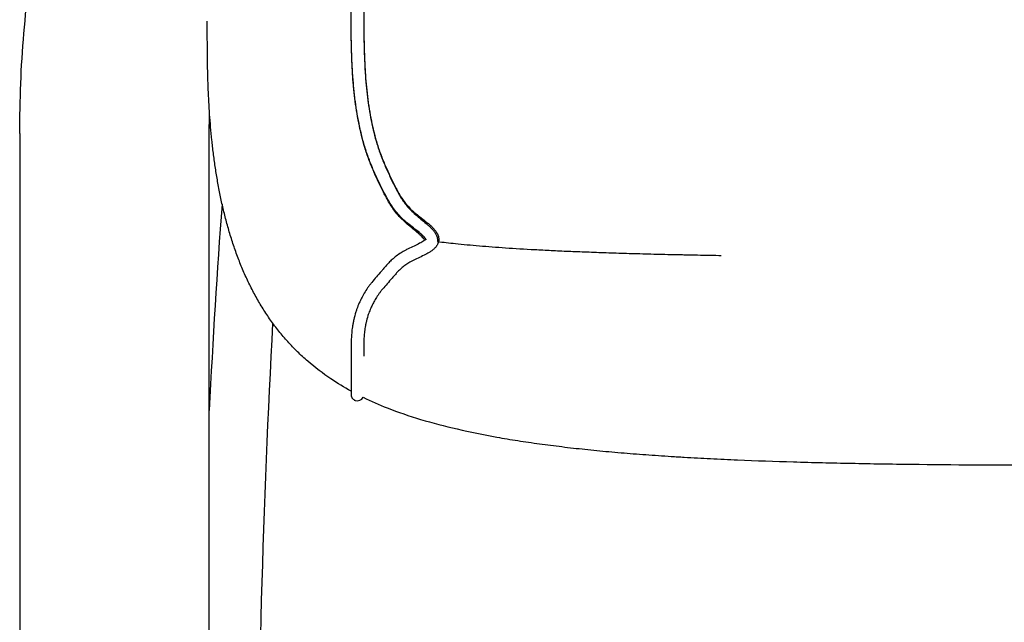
# Model space of a CAD drawing. Header units: millimetres. Extents: x -31695 to -21552, y 579 to 7253.
# Tile 6 of 35: x -31427 to -31270, y 5108 to 5204. Entities that reach past the tile are written whole.
import ezdxf

# ---------------------------------------------------------------- set-up
doc = ezdxf.new("R2010")
doc.units = ezdxf.units.MM
doc.layers.add('2d', color=7, linetype='Continuous', true_color=0x000000)

msp = doc.modelspace()

# ---------------------------------------------------------------- linework, layer by layer
at = {"layer": '2d', "linetype": 'Continuous'}
for points, knots in [([(-31362.32, 5168.97), (-31362.32, 5168.97), (-31362.34, 5169.02), (-31362.36, 5169.06), (-31362.4, 5169.11), (-31362.46, 5169.19), (-31362.51, 5169.25), (-31362.58, 5169.34), (-31362.67, 5169.43), (-31362.75, 5169.51), (-31362.85, 5169.61), (-31362.96, 5169.71), (-31363.07, 5169.81), (-31363.2, 5169.92), (-31363.33, 5170.02), (-31363.46, 5170.13), (-31363.74, 5170.36), (-31364.05, 5170.6), (-31364.34, 5170.82), (-31364.66, 5171.07), (-31364.97, 5171.32), (-31365.28, 5171.57), (-31365.44, 5171.71), (-31365.6, 5171.84), (-31365.75, 5171.97), (-31365.9, 5172.11), (-31366.05, 5172.25), (-31366.19, 5172.39), (-31366.47, 5172.66), (-31366.73, 5172.94), (-31366.97, 5173.23), (-31367.2, 5173.5), (-31367.42, 5173.78), (-31367.62, 5174.08), (-31367.82, 5174.35), (-31368, 5174.64), (-31368.18, 5174.93), (-31368.35, 5175.21), (-31368.51, 5175.5), (-31368.67, 5175.79), (-31368.82, 5176.08), (-31368.96, 5176.36), (-31369.11, 5176.65), (-31369.25, 5176.94), (-31369.4, 5177.22), (-31369.54, 5177.51), (-31369.83, 5178.1), (-31370.12, 5178.7), (-31370.39, 5179.3), (-31370.68, 5179.92), (-31370.95, 5180.54), (-31371.2, 5181.17), (-31371.45, 5181.81), (-31371.69, 5182.45), (-31371.9, 5183.1), (-31372.11, 5183.74), (-31372.3, 5184.39), (-31372.47, 5185.04), (-31372.65, 5185.69), (-31372.8, 5186.35), (-31372.94, 5187), (-31373.08, 5187.66), (-31373.21, 5188.32), (-31373.32, 5188.98), (-31373.55, 5190.3), (-31373.72, 5191.63), (-31373.85, 5192.96), (-31373.99, 5194.29), (-31374.08, 5195.62), (-31374.15, 5196.95), (-31374.21, 5198.28), (-31374.25, 5199.6), (-31374.27, 5200.93), (-31374.28, 5201.59), (-31374.29, 5202.26), (-31374.3, 5202.92), (-31374.3, 5203.58), (-31374.31, 5204.24), (-31374.31, 5204.9), (-31374.31, 5205.56), (-31374.31, 5206.22), (-31374.31, 5206.88), (-31374.31, 5207.36), (-31374.31, 5207.84), (-31374.31, 5208.32), (-31374.31, 5209.36), (-31374.31, 5210.41), (-31374.3, 5211.45), (-31374.3, 5212.84), (-31374.3, 5214.23), (-31374.28, 5215.62), (-31374.27, 5216.94), (-31374.26, 5218.27), (-31374.24, 5219.59), (-31374.21, 5220.91), (-31374.18, 5222.24), (-31374.14, 5223.56), (-31374.1, 5224.88), (-31374.05, 5226.21), (-31373.99, 5227.53), (-31373.92, 5228.86), (-31373.85, 5230.19), (-31373.76, 5231.52), (-31373.57, 5234.17), (-31373.33, 5236.82), (-31373, 5239.47), (-31372.67, 5242.11), (-31372.26, 5244.75), (-31371.75, 5247.37), (-31371.23, 5249.99), (-31370.62, 5252.6), (-31369.91, 5255.17), (-31369.55, 5256.45), (-31369.17, 5257.73), (-31368.76, 5259), (-31368.35, 5260.27), (-31367.92, 5261.53), (-31367.47, 5262.78), (-31367.01, 5264.03), (-31366.53, 5265.28), (-31366.02, 5266.51), (-31365.52, 5267.74), (-31364.99, 5268.96), (-31364.44, 5270.17), (-31363.34, 5272.6), (-31362.15, 5274.98), (-31360.88, 5277.32), (-31359.62, 5279.66), (-31358.28, 5281.95), (-31356.88, 5284.21), (-31356.18, 5285.33), (-31355.47, 5286.45), (-31354.74, 5287.55), (-31354.01, 5288.66), (-31353.27, 5289.76), (-31352.51, 5290.85), (-31351.76, 5291.94), (-31350.99, 5293.03), (-31350.21, 5294.1), (-31349.43, 5295.17), (-31348.65, 5296.23), (-31347.85, 5297.29), (-31346.25, 5299.4), (-31344.61, 5301.48), (-31342.92, 5303.52), (-31342.08, 5304.54), (-31341.22, 5305.55), (-31340.36, 5306.56), (-31339.49, 5307.56), (-31338.62, 5308.55), (-31337.73, 5309.53), (-31337.29, 5310.02), (-31336.84, 5310.51), (-31336.39, 5310.99), (-31335.94, 5311.48), (-31335.49, 5311.96), (-31335.04, 5312.44), (-31334.58, 5312.92), (-31334.12, 5313.39), (-31333.66, 5313.87), (-31333.21, 5314.34), (-31332.74, 5314.81), (-31332.28, 5315.28), (-31331.35, 5316.22), (-31330.42, 5317.15), (-31329.46, 5318.06), (-31328.99, 5318.52), (-31328.51, 5318.97), (-31328.02, 5319.42), (-31327.54, 5319.87), (-31327.05, 5320.32), (-31326.56, 5320.76), (-31326.08, 5321.2), (-31325.59, 5321.64), (-31325.1, 5322.08), (-31324.86, 5322.3), (-31324.62, 5322.52), (-31324.37, 5322.73), (-31324.13, 5322.95), (-31323.89, 5323.16), (-31323.65, 5323.38), (-31323.15, 5323.81), (-31322.65, 5324.24), (-31322.14, 5324.66), (-31321.61, 5325.09), (-31321.07, 5325.52), (-31320.51, 5325.92), (-31319.94, 5326.33), (-31319.37, 5326.71), (-31318.8, 5327.1), (-31318.52, 5327.29), (-31318.25, 5327.48), (-31317.98, 5327.67), (-31317.73, 5327.85), (-31317.48, 5328.03), (-31317.24, 5328.22), (-31317.02, 5328.39), (-31316.8, 5328.57), (-31316.59, 5328.76), (-31316.5, 5328.85), (-31316.41, 5328.94), (-31316.32, 5329.03), (-31316.23, 5329.11), (-31316.15, 5329.2), (-31316.07, 5329.29), (-31315.92, 5329.47), (-31315.79, 5329.65), (-31315.67, 5329.83), (-31315.54, 5330.01), (-31315.43, 5330.2), (-31315.34, 5330.38), (-31315.24, 5330.58), (-31315.15, 5330.77), (-31315.07, 5330.96), (-31314.99, 5331.16), (-31314.91, 5331.37), (-31314.84, 5331.57), (-31314.78, 5331.74), (-31314.73, 5331.9), (-31314.68, 5332.07), (-31314.66, 5332.11), (-31314.65, 5332.15), (-31314.64, 5332.19), (-31314.57, 5332.41), (-31314.5, 5332.62), (-31314.44, 5332.82), (-31314.33, 5333.19), (-31314.22, 5333.55), (-31314.11, 5333.9), (-31314.09, 5333.96), (-31314.07, 5334.01), (-31314.06, 5334.06), (-31313.93, 5334.48), (-31313.79, 5334.88), (-31313.64, 5335.27), (-31313.57, 5335.47), (-31313.49, 5335.67), (-31313.41, 5335.86), (-31313.33, 5336.05), (-31313.24, 5336.24), (-31313.16, 5336.43), (-31312.99, 5336.8), (-31312.8, 5337.15), (-31312.62, 5337.49), (-31312.43, 5337.83), (-31312.24, 5338.16), (-31312.05, 5338.48), (-31311.86, 5338.79), (-31311.67, 5339.1), (-31311.48, 5339.4), (-31311.1, 5340), (-31310.71, 5340.58), (-31310.31, 5341.13), (-31309.92, 5341.68), (-31309.52, 5342.2), (-31309.12, 5342.7), (-31308.93, 5342.95), (-31308.73, 5343.19), (-31308.53, 5343.43), (-31308.34, 5343.66), (-31308.15, 5343.89), (-31307.96, 5344.12), (-31307.58, 5344.57), (-31307.2, 5345), (-31306.83, 5345.41), (-31306.47, 5345.82), (-31306.11, 5346.22), (-31305.76, 5346.6), (-31305.66, 5346.72), (-31305.55, 5346.83), (-31305.44, 5346.95)], [0.201977, 0.201977, 0.201977, 0.201977, 0.386323, 0.386323, 0.386323, 0.661377, 0.661377, 0.661377, 1.031022, 1.031022, 1.031022, 1.478162, 1.478162, 1.478162, 1.985154, 1.985154, 1.985154, 3.108526, 3.108526, 3.108526, 4.315435, 4.315435, 4.315435, 4.930195, 4.930195, 4.930195, 5.534825, 5.534825, 5.534825, 6.685837, 6.685837, 6.685837, 7.757402, 7.757402, 7.757402, 8.779703, 8.779703, 8.779703, 9.779524, 9.779524, 9.779524, 10.753224, 10.753224, 10.753224, 11.715913, 11.715913, 11.715913, 13.700477, 13.700477, 13.700477, 15.738732, 15.738732, 15.738732, 17.786729, 17.786729, 17.786729, 19.80659, 19.80659, 19.80659, 21.816052, 21.816052, 21.816052, 23.818053, 23.818053, 23.818053, 27.814641, 27.814641, 27.814641, 31.792764, 31.792764, 31.792764, 35.748774, 35.748774, 35.748774, 37.721917, 37.721917, 37.721917, 39.689711, 39.689711, 39.689711, 41.65663, 41.65663, 41.65663, 43.085172, 43.085172, 43.085172, 46.195741, 46.195741, 46.195741, 50.330721, 50.330721, 50.330721, 54.277264, 54.277264, 54.277264, 58.217398, 58.217398, 58.217398, 62.15998, 62.15998, 62.15998, 66.118697, 66.118697, 66.118697, 74.035547, 74.035547, 74.035547, 81.96964, 81.96964, 81.96964, 89.911917, 89.911917, 89.911917, 93.878698, 93.878698, 93.878698, 97.84417, 97.84417, 97.84417, 101.810032, 101.810032, 101.810032, 105.773329, 105.773329, 105.773329, 113.707539, 113.707539, 113.707539, 121.630365, 121.630365, 121.630365, 125.582056, 125.582056, 125.582056, 129.541758, 129.541758, 129.541758, 133.500926, 133.500926, 133.500926, 137.449143, 137.449143, 137.449143, 145.353078, 145.353078, 145.353078, 149.311114, 149.311114, 149.311114, 153.260175, 153.260175, 153.260175, 155.236928, 155.236928, 155.236928, 157.210918, 157.210918, 157.210918, 159.185614, 159.185614, 159.185614, 161.15748, 161.15748, 161.15748, 165.106901, 165.106901, 165.106901, 167.090034, 167.090034, 167.090034, 169.068467, 169.068467, 169.068467, 171.034398, 171.034398, 171.034398, 172.017231, 172.017231, 172.017231, 172.991052, 172.991052, 172.991052, 174.977541, 174.977541, 174.977541, 177.036773, 177.036773, 177.036773, 179.118156, 179.118156, 179.118156, 180.112746, 180.112746, 180.112746, 181.04509, 181.04509, 181.04509, 181.909328, 181.909328, 181.909328, 182.318238, 182.318238, 182.318238, 182.711865, 182.711865, 182.711865, 183.49106, 183.49106, 183.49106, 184.281908, 184.281908, 184.281908, 185.108529, 185.108529, 185.108529, 185.98677, 185.98677, 185.98677, 186.725951, 186.725951, 186.725951, 186.909667, 186.909667, 186.909667, 187.858006, 187.858006, 187.858006, 189.544632, 189.544632, 189.544632, 189.819306, 189.819306, 189.819306, 191.841593, 191.841593, 191.841593, 192.859791, 192.859791, 192.859791, 193.874764, 193.874764, 193.874764, 195.874736, 195.874736, 195.874736, 197.858675, 197.858675, 197.858675, 199.831537, 199.831537, 199.831537, 203.788113, 203.788113, 203.788113, 207.748554, 207.748554, 207.748554, 209.73026, 209.73026, 209.73026, 211.69964, 211.69964, 211.69964, 215.635681, 215.635681, 215.635681, 219.56807, 219.56807, 219.56807, 220.793163, 220.793163, 220.793163, 220.793163]), ([(-31356.92, 5280.23), (-31357.67, 5278.96), (-31358.4, 5277.66), (-31359.11, 5276.36), (-31360.35, 5274.06), (-31361.52, 5271.72), (-31362.6, 5269.34), (-31363.14, 5268.15), (-31363.66, 5266.95), (-31364.15, 5265.74), (-31364.65, 5264.54), (-31365.12, 5263.32), (-31365.57, 5262.09), (-31366.02, 5260.86), (-31366.44, 5259.63), (-31366.84, 5258.38), (-31367.24, 5257.14), (-31367.61, 5255.89), (-31367.96, 5254.63), (-31368.66, 5252.11), (-31369.26, 5249.56), (-31369.77, 5246.99), (-31370.27, 5244.41), (-31370.67, 5241.82), (-31371, 5239.22), (-31371.32, 5236.61), (-31371.56, 5234), (-31371.74, 5231.38), (-31371.83, 5230.06), (-31371.91, 5228.75), (-31371.97, 5227.44), (-31372.03, 5226.12), (-31372.08, 5224.81), (-31372.12, 5223.5), (-31372.16, 5222.18), (-31372.19, 5220.87), (-31372.22, 5219.56), (-31372.24, 5218.24), (-31372.26, 5216.92), (-31372.27, 5215.6), (-31372.28, 5214.21), (-31372.28, 5212.83), (-31372.29, 5211.45), (-31372.29, 5210.4), (-31372.29, 5209.36), (-31372.29, 5208.32), (-31372.29, 5207.84), (-31372.29, 5207.36), (-31372.29, 5206.88), (-31372.29, 5206.22), (-31372.29, 5205.56), (-31372.29, 5204.91), (-31372.29, 5204.25), (-31372.28, 5203.59), (-31372.28, 5202.94), (-31372.27, 5202.28), (-31372.27, 5201.62), (-31372.25, 5200.97), (-31372.23, 5199.66), (-31372.19, 5198.36), (-31372.13, 5197.05), (-31372.07, 5195.75), (-31371.98, 5194.45), (-31371.85, 5193.16), (-31371.72, 5191.88), (-31371.55, 5190.59), (-31371.33, 5189.32), (-31371.22, 5188.69), (-31371.1, 5188.05), (-31370.97, 5187.43), (-31370.84, 5186.8), (-31370.69, 5186.18), (-31370.52, 5185.56), (-31370.36, 5184.95), (-31370.18, 5184.33), (-31369.98, 5183.73), (-31369.78, 5183.12), (-31369.56, 5182.52), (-31369.32, 5181.92), (-31369.08, 5181.32), (-31368.83, 5180.72), (-31368.56, 5180.14), (-31368.29, 5179.55), (-31368.01, 5178.98), (-31367.73, 5178.4), (-31367.59, 5178.12), (-31367.45, 5177.84), (-31367.31, 5177.56), (-31367.17, 5177.29), (-31367.03, 5177.01), (-31366.89, 5176.75), (-31366.75, 5176.48), (-31366.6, 5176.22), (-31366.45, 5175.97), (-31366.3, 5175.72), (-31366.14, 5175.47), (-31365.97, 5175.24), (-31365.8, 5174.99), (-31365.62, 5174.76), (-31365.43, 5174.53), (-31365.22, 5174.29), (-31365.01, 5174.05), (-31364.78, 5173.83), (-31364.66, 5173.71), (-31364.54, 5173.6), (-31364.41, 5173.48), (-31364.28, 5173.36), (-31364.14, 5173.25), (-31364, 5173.13), (-31363.71, 5172.89), (-31363.4, 5172.65), (-31363.1, 5172.42), (-31362.79, 5172.17), (-31362.49, 5171.94), (-31362.19, 5171.7), (-31362.04, 5171.57), (-31361.89, 5171.45), (-31361.75, 5171.33), (-31361.61, 5171.2), (-31361.47, 5171.08), (-31361.34, 5170.95), (-31361.21, 5170.82), (-31361.08, 5170.69), (-31360.97, 5170.55), (-31360.85, 5170.41), (-31360.74, 5170.27), (-31360.65, 5170.12), (-31360.54, 5169.95), (-31360.46, 5169.78), (-31360.4, 5169.6), (-31360.37, 5169.5), (-31360.34, 5169.4), (-31360.33, 5169.3), (-31360.31, 5169.21), (-31360.3, 5169.11), (-31360.3, 5168.97)], [244.825087, 244.825087, 244.825087, 244.825087, 249.248856, 249.248856, 249.248856, 257.047414, 257.047414, 257.047414, 260.937073, 260.937073, 260.937073, 264.826796, 264.826796, 264.826796, 268.714627, 268.714627, 268.714627, 272.603271, 272.603271, 272.603271, 280.392005, 280.392005, 280.392005, 288.19056, 288.19056, 288.19056, 296.000773, 296.000773, 296.000773, 299.918193, 299.918193, 299.918193, 303.827793, 303.827793, 303.827793, 307.743191, 307.743191, 307.743191, 311.671977, 311.671977, 311.671977, 315.797239, 315.797239, 315.797239, 318.90695, 318.90695, 318.90695, 320.333589, 320.333589, 320.333589, 322.295076, 322.295076, 322.295076, 324.253288, 324.253288, 324.253288, 326.208582, 326.208582, 326.208582, 330.102461, 330.102461, 330.102461, 333.981043, 333.981043, 333.981043, 337.841199, 337.841199, 337.841199, 339.760689, 339.760689, 339.760689, 341.673265, 341.673265, 341.673265, 343.579943, 343.579943, 343.579943, 345.502924, 345.502924, 345.502924, 347.445745, 347.445745, 347.445745, 349.372563, 349.372563, 349.372563, 350.317051, 350.317051, 350.317051, 351.242799, 351.242799, 351.242799, 352.145414, 352.145414, 352.145414, 353.02927, 353.02927, 353.02927, 353.930842, 353.930842, 353.930842, 354.891961, 354.891961, 354.891961, 355.401614, 355.401614, 355.401614, 355.94462, 355.94462, 355.94462, 357.092269, 357.092269, 357.092269, 358.259345, 358.259345, 358.259345, 358.8354, 358.8354, 358.8354, 359.397026, 359.397026, 359.397026, 359.946551, 359.946551, 359.946551, 360.499153, 360.499153, 360.499153, 361.087273, 361.087273, 361.087273, 361.398314, 361.398314, 361.398314, 361.696496, 361.696496, 361.696496, 361.696496]), ([(-31374.31, 5144.76), (-31375.41, 5145.37), (-31376.48, 5146.01), (-31377.52, 5146.71), (-31378.81, 5147.58), (-31380.04, 5148.52), (-31381.21, 5149.53), (-31381.5, 5149.78), (-31381.78, 5150.03), (-31382.06, 5150.29), (-31382.33, 5150.54), (-31382.6, 5150.8), (-31382.87, 5151.06), (-31383.4, 5151.58), (-31383.91, 5152.12), (-31384.41, 5152.67), (-31384.9, 5153.22), (-31385.38, 5153.78), (-31385.84, 5154.36), (-31386.07, 5154.64), (-31386.29, 5154.93), (-31386.51, 5155.22), (-31386.73, 5155.52), (-31386.95, 5155.81), (-31387.16, 5156.11), (-31387.37, 5156.41), (-31387.57, 5156.71), (-31387.78, 5157.01), (-31387.98, 5157.31), (-31388.17, 5157.62), (-31388.37, 5157.93), (-31388.76, 5158.55), (-31389.13, 5159.17), (-31389.48, 5159.81), (-31389.83, 5160.45), (-31390.17, 5161.09), (-31390.49, 5161.75), (-31390.82, 5162.4), (-31391.12, 5163.06), (-31391.42, 5163.73), (-31391.71, 5164.4), (-31391.99, 5165.08), (-31392.25, 5165.76), (-31392.52, 5166.45), (-31392.77, 5167.14), (-31393, 5167.83), (-31393.24, 5168.53), (-31393.46, 5169.23), (-31393.67, 5169.94), (-31393.78, 5170.29), (-31393.88, 5170.64), (-31393.98, 5170.99), (-31394.08, 5171.35), (-31394.18, 5171.7), (-31394.27, 5172.06), (-31394.46, 5172.77), (-31394.64, 5173.48), (-31394.8, 5174.2), (-31394.96, 5174.91), (-31395.12, 5175.63), (-31395.26, 5176.35), (-31395.4, 5177.06), (-31395.54, 5177.78), (-31395.66, 5178.5), (-31395.78, 5179.21), (-31395.9, 5179.92), (-31396, 5180.64), (-31396.11, 5181.35), (-31396.21, 5182.06), (-31396.3, 5182.77), (-31396.34, 5183.12), (-31396.38, 5183.47), (-31396.42, 5183.82), (-31396.46, 5184.17), (-31396.5, 5184.52), (-31396.54, 5184.87), (-31396.61, 5185.56), (-31396.68, 5186.25), (-31396.74, 5186.94), (-31396.79, 5187.62), (-31396.85, 5188.3), (-31396.89, 5188.98), (-31396.99, 5190.31), (-31397.06, 5191.64), (-31397.11, 5192.96), (-31397.16, 5194.24), (-31397.2, 5195.52), (-31397.22, 5196.8), (-31397.24, 5198.03), (-31397.26, 5199.26), (-31397.26, 5200.49), (-31397.27, 5201.08), (-31397.27, 5201.67), (-31397.27, 5202.27), (-31397.27, 5202.71), (-31397.27, 5203.45), (-31397.27, 5203.87)], [1.132255, 1.132255, 1.132255, 1.132255, 4.856313, 4.856313, 4.856313, 9.466042, 9.466042, 9.466042, 10.589543, 10.589543, 10.589543, 11.704316, 11.704316, 11.704316, 13.912742, 13.912742, 13.912742, 16.099981, 16.099981, 16.099981, 17.188025, 17.188025, 17.188025, 18.273605, 18.273605, 18.273605, 19.357497, 19.357497, 19.357497, 20.44039, 20.44039, 20.44039, 22.605695, 22.605695, 22.605695, 24.773079, 24.773079, 24.773079, 26.944919, 26.944919, 26.944919, 29.122245, 29.122245, 29.122245, 31.304817, 31.304817, 31.304817, 33.491223, 33.491223, 33.491223, 34.585091, 34.585091, 34.585091, 35.678918, 35.678918, 35.678918, 37.864656, 37.864656, 37.864656, 40.04414, 40.04414, 40.04414, 42.212463, 42.212463, 42.212463, 44.364142, 44.364142, 44.364142, 46.493228, 46.493228, 46.493228, 47.547316, 47.547316, 47.547316, 48.593392, 48.593392, 48.593392, 50.66042, 50.66042, 50.66042, 52.69343, 52.69343, 52.69343, 56.6555, 56.6555, 56.6555, 60.475948, 60.475948, 60.475948, 64.152485, 64.152485, 64.152485, 65.936566, 65.936566, 65.936566, 67.54065, 67.54065, 67.54065, 67.54065]), ([(-31362.56, 5168.87), (-31362.57, 5168.91), (-31362.61, 5168.98), (-31362.65, 5169.03), (-31362.7, 5169.1), (-31362.77, 5169.18), (-31362.84, 5169.26), (-31362.92, 5169.35), (-31363.01, 5169.45), (-31363.11, 5169.54), (-31363.21, 5169.64), (-31363.32, 5169.74), (-31363.43, 5169.84), (-31363.68, 5170.06), (-31363.96, 5170.29), (-31364.22, 5170.51), (-31364.52, 5170.76), (-31364.82, 5171.01), (-31365.12, 5171.25), (-31365.42, 5171.51), (-31365.72, 5171.77), (-31366.01, 5172.05), (-31366.28, 5172.32), (-31366.55, 5172.6), (-31366.8, 5172.89), (-31367.04, 5173.16), (-31367.26, 5173.44), (-31367.48, 5173.74), (-31367.68, 5174.01), (-31367.87, 5174.3), (-31368.05, 5174.59), (-31368.23, 5174.87), (-31368.4, 5175.16), (-31368.56, 5175.45), (-31368.71, 5175.73), (-31368.86, 5176.02), (-31369.01, 5176.3), (-31369.15, 5176.59), (-31369.3, 5176.87), (-31369.44, 5177.16), (-31369.58, 5177.45), (-31369.73, 5177.75), (-31369.87, 5178.04), (-31370.15, 5178.64), (-31370.43, 5179.25), (-31370.7, 5179.86), (-31370.97, 5180.48), (-31371.22, 5181.11), (-31371.46, 5181.75), (-31371.69, 5182.38), (-31371.91, 5183.03), (-31372.11, 5183.68), (-31372.5, 5184.97), (-31372.82, 5186.28), (-31373.08, 5187.61), (-31373.34, 5188.93), (-31373.55, 5190.26), (-31373.71, 5191.6), (-31373.79, 5192.27), (-31373.86, 5192.94), (-31373.92, 5193.6), (-31373.98, 5194.27), (-31374.03, 5194.94), (-31374.07, 5195.61), (-31374.16, 5196.94), (-31374.21, 5198.27), (-31374.24, 5199.6), (-31374.28, 5200.92), (-31374.29, 5202.24), (-31374.3, 5203.57)], [190.734024, 190.734024, 190.734024, 190.734024, 190.978359, 190.978359, 190.978359, 191.311427, 191.311427, 191.311427, 191.72047, 191.72047, 191.72047, 192.178296, 192.178296, 192.178296, 193.23348, 193.23348, 193.23348, 194.401265, 194.401265, 194.401265, 195.602641, 195.602641, 195.602641, 196.762971, 196.762971, 196.762971, 197.857909, 197.857909, 197.857909, 198.903135, 198.903135, 198.903135, 199.911441, 199.911441, 199.911441, 200.887229, 200.887229, 200.887229, 201.852759, 201.852759, 201.852759, 202.840109, 202.840109, 202.840109, 204.844371, 204.844371, 204.844371, 206.875152, 206.875152, 206.875152, 208.905011, 208.905011, 208.905011, 212.93915, 212.93915, 212.93915, 216.951686, 216.951686, 216.951686, 218.946606, 218.946606, 218.946606, 220.936815, 220.936815, 220.936815, 224.90155, 224.90155, 224.90155, 228.830519, 228.830519, 228.830519, 228.830519]), ([(-31372.28, 5203.56), (-31372.28, 5202.26), (-31372.26, 5200.96), (-31372.23, 5199.65), (-31372.19, 5198.35), (-31372.14, 5197.04), (-31372.06, 5195.73), (-31372.02, 5195.08), (-31371.97, 5194.43), (-31371.91, 5193.78), (-31371.85, 5193.14), (-31371.78, 5192.49), (-31371.71, 5191.84), (-31371.55, 5190.56), (-31371.35, 5189.27), (-31371.1, 5188), (-31370.85, 5186.74), (-31370.55, 5185.49), (-31370.18, 5184.27), (-31369.99, 5183.65), (-31369.79, 5183.05), (-31369.57, 5182.45), (-31369.34, 5181.85), (-31369.1, 5181.25), (-31368.85, 5180.66), (-31368.59, 5180.07), (-31368.32, 5179.49), (-31368.05, 5178.91), (-31367.91, 5178.62), (-31367.77, 5178.34), (-31367.63, 5178.05), (-31367.49, 5177.78), (-31367.35, 5177.5), (-31367.21, 5177.22), (-31367.07, 5176.95), (-31366.93, 5176.69), (-31366.79, 5176.43), (-31366.65, 5176.17), (-31366.5, 5175.91), (-31366.34, 5175.66), (-31366.18, 5175.41), (-31366.02, 5175.16), (-31365.85, 5174.92), (-31365.67, 5174.68), (-31365.48, 5174.44), (-31365.28, 5174.21), (-31365.06, 5173.96), (-31364.84, 5173.73), (-31364.61, 5173.51), (-31364.35, 5173.26), (-31364.08, 5173.02), (-31363.81, 5172.79), (-31363.52, 5172.55), (-31363.23, 5172.31), (-31362.94, 5172.07), (-31362.65, 5171.83), (-31362.37, 5171.6), (-31362.09, 5171.34), (-31361.95, 5171.23), (-31361.82, 5171.11), (-31361.7, 5170.98), (-31361.57, 5170.86), (-31361.45, 5170.73), (-31361.33, 5170.6), (-31361.21, 5170.47), (-31361.1, 5170.34), (-31361, 5170.19), (-31360.9, 5170.05), (-31360.81, 5169.9), (-31360.73, 5169.74), (-31360.65, 5169.57), (-31360.59, 5169.38), (-31360.55, 5169.19), (-31360.52, 5169.04), (-31360.52, 5168.89), (-31360.53, 5168.74), (-31360.53, 5168.72), (-31360.53, 5168.7), (-31360.53, 5168.67), (-31360.53, 5168.66), (-31360.53, 5168.65), (-31359.58, 5168.55), (-31357.41, 5168.31), (-31353.87, 5167.97), (-31349.72, 5167.65), (-31346.22, 5167.44), (-31343.67, 5167.31), (-31341.92, 5167.22), (-31339.62, 5167.11), (-31336.7, 5167), (-31333.6, 5166.89), (-31330.34, 5166.78), (-31326.9, 5166.69), (-31323.9, 5166.61), (-31321.72, 5166.57), (-31320.45, 5166.54), (-31318.53, 5166.5), (-31316.78, 5166.47), (-31315.33, 5166.44), (-31315.21, 5166.44)], [693.23354, 693.23354, 693.23354, 693.23354, 697.106851, 697.106851, 697.106851, 700.995152, 700.995152, 700.995152, 702.933253, 702.933253, 702.933253, 704.86679, 704.86679, 704.86679, 708.72783, 708.72783, 708.72783, 712.562195, 712.562195, 712.562195, 714.472457, 714.472457, 714.472457, 716.397248, 716.397248, 716.397248, 718.327046, 718.327046, 718.327046, 719.288148, 719.288148, 719.288148, 720.227361, 720.227361, 720.227361, 721.13942, 721.13942, 721.13942, 722.042594, 722.042594, 722.042594, 722.947641, 722.947641, 722.947641, 723.877428, 723.877428, 723.877428, 724.859526, 724.859526, 724.859526, 725.93719, 725.93719, 725.93719, 727.080608, 727.080608, 727.080608, 728.209964, 728.209964, 728.209964, 728.752238, 728.752238, 728.752238, 729.296278, 729.296278, 729.296278, 729.832808, 729.832808, 729.832808, 730.385765, 730.385765, 730.385765, 730.990019, 730.990019, 730.990019, 731.466302, 731.466302, 731.466302, 731.533557, 731.533557, 731.557475, 731.557475, 731.557475, 731.606538, 731.669038, 731.731538, 731.794038, 731.809663, 731.825288, 731.856538, 731.887788, 731.919038, 731.950288, 731.981538, 732.012788, 732.028413, 732.036225, 732.044038, 732.075288, 732.078017, 732.078017, 732.078017, 732.078017]), ([(-31362.36, 5169.04), (-31362.38, 5169.02), (-31362.42, 5168.98), (-31362.45, 5168.96), (-31362.51, 5168.9), (-31362.59, 5168.84), (-31362.67, 5168.78), (-31362.77, 5168.71), (-31362.88, 5168.65), (-31362.99, 5168.58), (-31363.11, 5168.51), (-31363.24, 5168.44), (-31363.37, 5168.37), (-31363.65, 5168.22), (-31363.96, 5168.08), (-31364.25, 5167.94), (-31364.57, 5167.78), (-31364.88, 5167.64), (-31365.2, 5167.48), (-31365.36, 5167.4), (-31365.52, 5167.32), (-31365.67, 5167.24), (-31365.83, 5167.16), (-31365.98, 5167.07), (-31366.13, 5166.98), (-31366.4, 5166.82), (-31366.67, 5166.64), (-31366.92, 5166.46), (-31367.16, 5166.28), (-31367.38, 5166.11), (-31367.59, 5165.92), (-31367.79, 5165.75), (-31367.98, 5165.57), (-31368.15, 5165.39), (-31368.32, 5165.21), (-31368.49, 5165.04), (-31368.64, 5164.87), (-31368.79, 5164.7), (-31368.93, 5164.54), (-31369.07, 5164.38), (-31369.2, 5164.22), (-31369.33, 5164.07), (-31369.47, 5163.92), (-31369.74, 5163.61), (-31370, 5163.32), (-31370.26, 5163.02), (-31370.52, 5162.72), (-31370.77, 5162.43), (-31371, 5162.13), (-31371.12, 5161.99), (-31371.24, 5161.84), (-31371.35, 5161.69), (-31371.46, 5161.54), (-31371.56, 5161.4), (-31371.66, 5161.25), (-31371.86, 5160.96), (-31372.04, 5160.68), (-31372.2, 5160.4), (-31372.36, 5160.13), (-31372.51, 5159.86), (-31372.64, 5159.6), (-31372.77, 5159.34), (-31372.89, 5159.09), (-31373, 5158.85), (-31373.15, 5158.52), (-31373.27, 5158.2), (-31373.38, 5157.9), (-31373.44, 5157.75), (-31373.49, 5157.6), (-31373.54, 5157.45), (-31373.68, 5157.01), (-31373.8, 5156.58), (-31373.88, 5156.19), (-31373.93, 5155.99), (-31373.97, 5155.79), (-31374, 5155.61), (-31374.04, 5155.42), (-31374.07, 5155.24), (-31374.09, 5155.06), (-31374.15, 5154.7), (-31374.19, 5154.37), (-31374.21, 5154.04), (-31374.24, 5153.72), (-31374.26, 5153.42), (-31374.28, 5153.13), (-31374.29, 5152.84), (-31374.3, 5152.57), (-31374.3, 5152.31), (-31374.31, 5152.05), (-31374.31, 5151.8), (-31374.31, 5151.57), (-31374.31, 5151.33), (-31374.31, 5151.11), (-31374.31, 5150.9), (-31374.31, 5150.48), (-31374.31, 5150.1), (-31374.31, 5149.74), (-31374.31, 5149.39), (-31374.31, 5149.06), (-31374.31, 5148.76), (-31374.31, 5148.47), (-31374.31, 5148.19), (-31374.31, 5147.94), (-31374.31, 5147.69), (-31374.31, 5147.45), (-31374.31, 5147.24), (-31374.31, 5147.03), (-31374.31, 5146.83), (-31374.31, 5146.65), (-31374.31, 5146.47), (-31374.31, 5146.3), (-31374.31, 5146.15), (-31374.31, 5146), (-31374.31, 5145.86), (-31374.31, 5145.73), (-31374.31, 5145.6), (-31374.31, 5145.48), (-31374.31, 5145.38), (-31374.31, 5145.19), (-31374.31, 5145.03), (-31374.31, 5144.9), (-31374.31, 5144.75), (-31374.31, 5144.63), (-31374.31, 5144.54), (-31374.31, 5144.44), (-31374.31, 5144.37), (-31374.31, 5144.32), (-31374.31, 5144.26), (-31374.31, 5144.23), (-31374.31, 5144.17), (-31374.3, 5144.13), (-31374.3, 5144.08), (-31374.29, 5144.04), (-31374.28, 5144), (-31374.27, 5143.95), (-31374.25, 5143.91), (-31374.24, 5143.86), (-31374.22, 5143.82), (-31374.2, 5143.78), (-31374.18, 5143.74), (-31374.15, 5143.7), (-31374.13, 5143.66), (-31374.1, 5143.62), (-31374.07, 5143.59), (-31374.05, 5143.55), (-31374.01, 5143.52), (-31373.98, 5143.49), (-31373.95, 5143.46), (-31373.91, 5143.43), (-31373.88, 5143.41), (-31373.84, 5143.38), (-31373.81, 5143.36), (-31373.77, 5143.34), (-31373.73, 5143.32), (-31373.69, 5143.3), (-31373.66, 5143.29), (-31373.62, 5143.27), (-31373.14, 5143.11), (-31372.62, 5143.34), (-31372.4, 5143.78), (-31371.13, 5143.16), (-31369.83, 5142.6), (-31368.53, 5142.09), (-31366.79, 5141.41), (-31365, 5140.8), (-31363.21, 5140.26), (-31361.29, 5139.68), (-31359.34, 5139.17), (-31357.38, 5138.72), (-31355.29, 5138.23), (-31353.16, 5137.81), (-31351.05, 5137.43), (-31350.49, 5137.33), (-31349.94, 5137.23), (-31349.39, 5137.14), (-31348.82, 5137.04), (-31348.26, 5136.95), (-31347.7, 5136.87), (-31346.55, 5136.68), (-31345.39, 5136.52), (-31344.23, 5136.36), (-31343.04, 5136.19), (-31341.84, 5136.04), (-31340.65, 5135.9), (-31339.42, 5135.75), (-31338.19, 5135.61), (-31336.96, 5135.48), (-31335.69, 5135.35), (-31334.42, 5135.22), (-31333.16, 5135.11), (-31331.85, 5134.99), (-31330.55, 5134.88), (-31329.25, 5134.78), (-31327.91, 5134.67), (-31326.57, 5134.57), (-31325.24, 5134.48), (-31324.55, 5134.43), (-31323.87, 5134.39), (-31323.19, 5134.35), (-31322.85, 5134.32), (-31322.5, 5134.3), (-31322.16, 5134.28), (-31321.81, 5134.26), (-31321.47, 5134.24), (-31321.12, 5134.22), (-31319.71, 5134.14), (-31318.31, 5134.06), (-31316.91, 5133.99), (-31315.47, 5133.92), (-31314.03, 5133.85), (-31312.6, 5133.79), (-31309.62, 5133.67), (-31306.65, 5133.56), (-31303.69, 5133.47), (-31300.6, 5133.38), (-31297.51, 5133.31), (-31294.44, 5133.25), (-31291.23, 5133.18), (-31288.03, 5133.13), (-31284.84, 5133.1), (-31278.1, 5133.01), (-31271.4, 5132.98), (-31264.73, 5132.96), (-31257.63, 5132.94), (-31250.56, 5132.94), (-31243.52, 5132.94), (-31228.39, 5132.94), (-31213.35, 5132.94), (-31198.42, 5132.94), (-31182.38, 5132.94), (-31166.42, 5132.94), (-31150.52, 5132.94), (-31133.89, 5132.94), (-31117.31, 5132.94), (-31100.77, 5132.94), (-31084.1, 5132.94), (-31067.45, 5132.94), (-31050.81, 5132.94), (-31034.17, 5132.94), (-31017.52, 5132.94), (-31000.85, 5132.94), (-30984.31, 5132.94), (-30713.34, 5132.94), (-30696.71, 5132.94), (-30680.81, 5132.94), (-30664.85, 5132.94), (-30648.81, 5132.94), (-30633.88, 5132.94), (-30618.84, 5132.94), (-30603.71, 5132.94), (-30596.67, 5132.94), (-30589.6, 5132.94), (-30582.5, 5132.96), (-30575.83, 5132.98), (-30569.13, 5133.01), (-30562.39, 5133.1), (-30559.2, 5133.13), (-30556, 5133.18), (-30552.79, 5133.25), (-30549.72, 5133.31), (-30546.63, 5133.38), (-30543.54, 5133.47), (-30540.58, 5133.56), (-30537.61, 5133.67), (-30534.63, 5133.79), (-30533.2, 5133.85), (-30531.76, 5133.92), (-30530.32, 5133.99), (-30528.92, 5134.06), (-30527.52, 5134.14), (-30526.11, 5134.22), (-30525.76, 5134.24), (-30525.42, 5134.26), (-30525.07, 5134.28), (-30524.73, 5134.3), (-30524.38, 5134.32), (-30524.04, 5134.35), (-30523.36, 5134.39), (-30522.68, 5134.43), (-30521.99, 5134.48), (-30520.66, 5134.57), (-30519.32, 5134.67), (-30517.98, 5134.78), (-30516.68, 5134.88), (-30515.38, 5134.99), (-30514.07, 5135.11), (-30512.81, 5135.22), (-30511.54, 5135.35), (-30510.27, 5135.48), (-30509.04, 5135.61), (-30507.81, 5135.75), (-30506.58, 5135.9), (-30505.39, 5136.04), (-30504.19, 5136.19), (-30503, 5136.36), (-30501.84, 5136.52), (-30500.69, 5136.68), (-30499.53, 5136.87), (-30498.97, 5136.95), (-30498.41, 5137.04), (-30497.84, 5137.14), (-30497.29, 5137.23), (-30496.74, 5137.33), (-30496.18, 5137.43), (-30494.07, 5137.81), (-30491.95, 5138.23), (-30489.85, 5138.72), (-30487.9, 5139.17), (-30485.94, 5139.68), (-30484.02, 5140.26), (-30482.23, 5140.8), (-30480.44, 5141.41), (-30478.7, 5142.09), (-30477.4, 5142.6), (-30476.1, 5143.16), (-30474.83, 5143.78), (-30474.61, 5143.34), (-30474.1, 5143.11), (-30473.61, 5143.27), (-30473.57, 5143.29), (-30473.54, 5143.3), (-30473.5, 5143.32), (-30473.46, 5143.34), (-30473.43, 5143.36), (-30473.39, 5143.38), (-30473.35, 5143.41), (-30473.32, 5143.43), (-30473.28, 5143.46), (-30473.25, 5143.49), (-30473.22, 5143.52), (-30473.18, 5143.55), (-30473.16, 5143.59), (-30473.13, 5143.62), (-30473.1, 5143.66), (-30473.08, 5143.7), (-30473.05, 5143.74), (-30473.03, 5143.78), (-30473.01, 5143.82), (-30472.99, 5143.86), (-30472.98, 5143.91), (-30472.96, 5143.95), (-30472.95, 5144), (-30472.94, 5144.04), (-30472.93, 5144.08), (-30472.93, 5144.13), (-30472.92, 5144.17), (-30472.92, 5144.19), (-30472.92, 5144.21), (-30472.92, 5144.32), (-30472.92, 5144.37), (-30472.92, 5144.44), (-30472.92, 5144.54), (-30472.92, 5144.63), (-30472.92, 5144.75), (-30472.92, 5144.9), (-30472.92, 5145.03), (-30472.92, 5145.19), (-30472.92, 5145.38), (-30472.92, 5145.48), (-30472.92, 5145.6), (-30472.92, 5145.73), (-30472.92, 5145.86), (-30472.92, 5146), (-30472.92, 5146.15), (-30472.92, 5146.3), (-30472.92, 5146.47), (-30472.92, 5146.65), (-30472.92, 5146.83), (-30472.92, 5147.03), (-30472.92, 5147.24), (-30472.92, 5147.45), (-30472.92, 5147.69), (-30472.92, 5147.94), (-30472.92, 5148.19), (-30472.92, 5148.47), (-30472.92, 5148.76), (-30472.92, 5149.06), (-30472.92, 5149.39), (-30472.92, 5149.74), (-30472.92, 5150.1), (-30472.92, 5150.48), (-30472.92, 5150.9), (-30472.92, 5151.11), (-30472.92, 5151.33), (-30472.92, 5151.57), (-30472.92, 5151.8), (-30472.92, 5152.05), (-30472.93, 5152.31), (-30472.93, 5152.57), (-30472.94, 5152.84), (-30472.95, 5153.13), (-30472.97, 5153.42), (-30472.99, 5153.72), (-30473.02, 5154.04), (-30473.04, 5154.37), (-30473.08, 5154.7), (-30473.14, 5155.06), (-30473.16, 5155.24), (-30473.19, 5155.42), (-30473.23, 5155.61), (-30473.26, 5155.79), (-30473.3, 5155.99), (-30473.35, 5156.19), (-30473.43, 5156.58), (-30473.55, 5157.01), (-30473.69, 5157.45), (-30473.74, 5157.6), (-30473.79, 5157.75), (-30473.85, 5157.9), (-30473.96, 5158.2), (-30474.08, 5158.52), (-30474.23, 5158.85), (-30474.34, 5159.09), (-30474.46, 5159.34), (-30474.59, 5159.6), (-30474.72, 5159.86), (-30474.87, 5160.13), (-30475.03, 5160.4), (-30475.19, 5160.68), (-30475.37, 5160.96), (-30475.57, 5161.25), (-30475.67, 5161.4), (-30475.77, 5161.54), (-30475.88, 5161.69), (-30475.99, 5161.84), (-30476.11, 5161.99), (-30476.23, 5162.13), (-30476.46, 5162.43), (-30476.71, 5162.72), (-30476.97, 5163.02), (-30477.23, 5163.32), (-30477.49, 5163.61), (-30477.76, 5163.92), (-30477.9, 5164.07), (-30478.03, 5164.22), (-30478.16, 5164.38), (-30478.3, 5164.54), (-30478.44, 5164.7), (-30478.59, 5164.87), (-30478.75, 5165.04), (-30478.91, 5165.21), (-30479.08, 5165.39), (-30479.25, 5165.57), (-30479.44, 5165.75), (-30479.64, 5165.92), (-30479.85, 5166.11), (-30480.07, 5166.28), (-30480.31, 5166.46), (-30480.56, 5166.64), (-30480.83, 5166.82), (-30481.11, 5166.98), (-30481.25, 5167.07), (-30481.4, 5167.16), (-30481.56, 5167.24), (-30481.71, 5167.32), (-30481.87, 5167.4), (-30482.03, 5167.48), (-30482.35, 5167.64), (-30482.66, 5167.78), (-30482.98, 5167.94), (-30483.27, 5168.08), (-30483.58, 5168.22), (-30483.86, 5168.37), (-30483.99, 5168.44), (-30484.12, 5168.51), (-30484.25, 5168.58), (-30484.35, 5168.65), (-30484.46, 5168.71), (-30484.56, 5168.78), (-30484.64, 5168.84), (-30484.72, 5168.9), (-30484.79, 5168.96), (-30484.81, 5168.98), (-30484.85, 5169.02), (-30484.87, 5169.04)], [-1102.500866, -1102.500866, -1102.500866, -1102.500866, -1102.318084, -1102.318084, -1102.318084, -1101.954187, -1101.954187, -1101.954187, -1101.513725, -1101.513725, -1101.513725, -1101.014155, -1101.014155, -1101.014155, -1099.903452, -1099.903452, -1099.903452, -1098.715216, -1098.715216, -1098.715216, -1098.107463, -1098.107463, -1098.107463, -1097.511316, -1097.511316, -1097.511316, -1096.378344, -1096.378344, -1096.378344, -1095.321733, -1095.321733, -1095.321733, -1094.30996, -1094.30996, -1094.30996, -1093.324296, -1093.324296, -1093.324296, -1092.357533, -1092.357533, -1092.357533, -1091.406677, -1091.406677, -1091.406677, -1089.446235, -1089.446235, -1089.446235, -1087.433008, -1087.433008, -1087.433008, -1086.418468, -1086.418468, -1086.418468, -1085.406451, -1085.406451, -1085.406451, -1083.404501, -1083.404501, -1083.404501, -1081.414689, -1081.414689, -1081.414689, -1079.430511, -1079.430511, -1079.430511, -1076.781244, -1076.781244, -1076.781244, -1075.460236, -1075.460236, -1075.460236, -1071.49644, -1071.49644, -1071.49644, -1069.51949, -1069.51949, -1069.51949, -1067.544611, -1067.544611, -1067.544611, -1063.598997, -1063.598997, -1063.598997, -1059.656241, -1059.656241, -1059.656241, -1055.709035, -1055.709035, -1055.709035, -1051.764373, -1051.764373, -1051.764373, -1047.830536, -1047.830536, -1047.830536, -1039.957837, -1039.957837, -1039.957837, -1032.082449, -1032.082449, -1032.082449, -1024.208155, -1024.208155, -1024.208155, -1016.334117, -1016.334117, -1016.334117, -1008.470387, -1008.470387, -1008.470387, -1000.607626, -1000.607626, -1000.607626, -992.733102, -992.733102, -992.733102, -984.860233, -984.860233, -984.860233, -971.153469, -971.153469, -971.153469, -955.403465, -955.403465, -955.403465, -939.655388, -939.655388, -939.655388, -920.290665, -920.290665, -920.290665, -919.290665, -919.290665, -919.290665, -918.290665, -918.290665, -918.290665, -917.290665, -917.290665, -917.290665, -916.290665, -916.290665, -916.290665, -915.290665, -915.290665, -915.290665, -914.290665, -914.290665, -914.290665, -913.290665, -913.290665, -913.290665, -912.290665, -912.290665, -912.290665, -911.290665, -911.290665, -911.290665, -909.703315, -909.703315, -909.703315, -905.518039, -905.518039, -905.518039, -899.948382, -899.948382, -899.948382, -893.967129, -893.967129, -893.967129, -887.560666, -887.560666, -887.560666, -885.892213, -885.892213, -885.892213, -884.196992, -884.196992, -884.196992, -880.726487, -880.726487, -880.726487, -877.149979, -877.149979, -877.149979, -873.468563, -873.468563, -873.468563, -869.683589, -869.683589, -869.683589, -865.796625, -865.796625, -865.796625, -861.809414, -861.809414, -861.809414, -859.778806, -859.778806, -859.778806, -858.754358, -858.754358, -858.754358, -857.723856, -857.723856, -857.723856, -853.541934, -853.541934, -853.541934, -849.265771, -849.265771, -849.265771, -840.439506, -840.439506, -840.439506, -831.263407, -831.263407, -831.263407, -821.756514, -821.756514, -821.756514, -801.828919, -801.828919, -801.828919, -780.816969, -780.816969, -780.816969, -736.126808, -736.126808, -736.126808, -688.671046, -688.671046, -688.671046, -639.371554, -639.371554, -639.371554, -589.871932, -589.871932, -589.871932, -540.372309, -540.372309, -540.372309, -491.072817, -491.072817, -491.072817, -443.617056, -443.617056, -443.617056, -398.926894, -398.926894, -398.926894, -377.914944, -377.914944, -377.914944, -357.98735, -357.98735, -357.98735, -348.480457, -348.480457, -348.480457, -339.304357, -339.304357, -339.304357, -330.478093, -330.478093, -330.478093, -326.201929, -326.201929, -326.201929, -322.020008, -322.020008, -322.020008, -320.989505, -320.989505, -320.989505, -319.965057, -319.965057, -319.965057, -317.93445, -317.93445, -317.93445, -313.947238, -313.947238, -313.947238, -310.060274, -310.060274, -310.060274, -306.275301, -306.275301, -306.275301, -302.593884, -302.593884, -302.593884, -299.017376, -299.017376, -299.017376, -295.546871, -295.546871, -295.546871, -293.851651, -293.851651, -293.851651, -292.183198, -292.183198, -292.183198, -285.776735, -285.776735, -285.776735, -279.795481, -279.795481, -279.795481, -274.225825, -274.225825, -274.225825, -270.040549, -270.040549, -270.040549, -268.453198, -268.453198, -268.453198, -267.453198, -267.453198, -267.453198, -266.453198, -266.453198, -266.453198, -265.453198, -265.453198, -265.453198, -264.453198, -264.453198, -264.453198, -263.453198, -263.453198, -263.453198, -262.453198, -262.453198, -262.453198, -261.453198, -261.453198, -261.453198, -260.453198, -260.453198, -260.453198, -259.453198, -259.453198, -259.453198, -240.088475, -240.088475, -240.088475, -224.340399, -224.340399, -224.340399, -208.590395, -208.590395, -208.590395, -194.883631, -194.883631, -194.883631, -187.010762, -187.010762, -187.010762, -179.136238, -179.136238, -179.136238, -171.273476, -171.273476, -171.273476, -163.409747, -163.409747, -163.409747, -155.535709, -155.535709, -155.535709, -147.661415, -147.661415, -147.661415, -139.786026, -139.786026, -139.786026, -131.913328, -131.913328, -131.913328, -127.979491, -127.979491, -127.979491, -124.034828, -124.034828, -124.034828, -120.087623, -120.087623, -120.087623, -116.144866, -116.144866, -116.144866, -112.199252, -112.199252, -112.199252, -110.224373, -110.224373, -110.224373, -108.247424, -108.247424, -108.247424, -104.283627, -104.283627, -104.283627, -102.96262, -102.96262, -102.96262, -100.313352, -100.313352, -100.313352, -98.329174, -98.329174, -98.329174, -96.339362, -96.339362, -96.339362, -94.337413, -94.337413, -94.337413, -93.325395, -93.325395, -93.325395, -92.310855, -92.310855, -92.310855, -90.297628, -90.297628, -90.297628, -88.337187, -88.337187, -88.337187, -87.38633, -87.38633, -87.38633, -86.419568, -86.419568, -86.419568, -85.433903, -85.433903, -85.433903, -84.422131, -84.422131, -84.422131, -83.36552, -83.36552, -83.36552, -82.232547, -82.232547, -82.232547, -81.6364, -81.6364, -81.6364, -81.028648, -81.028648, -81.028648, -79.840412, -79.840412, -79.840412, -78.729709, -78.729709, -78.729709, -78.230138, -78.230138, -78.230138, -77.789677, -77.789677, -77.789677, -77.42578, -77.42578, -77.42578, -77.242998, -77.242998, -77.242998, -77.242998]), ([(-31360.3, 5168.97), (-31360.31, 5168.86), (-31360.32, 5168.75), (-31360.35, 5168.64), (-31360.37, 5168.54), (-31360.4, 5168.44), (-31360.44, 5168.34), (-31360.51, 5168.16), (-31360.62, 5167.99), (-31360.74, 5167.83), (-31360.85, 5167.69), (-31360.97, 5167.56), (-31361.11, 5167.45), (-31361.24, 5167.33), (-31361.38, 5167.22), (-31361.52, 5167.12), (-31361.66, 5167.02), (-31361.81, 5166.93), (-31361.96, 5166.84), (-31362.12, 5166.75), (-31362.27, 5166.67), (-31362.43, 5166.59), (-31362.74, 5166.42), (-31363.06, 5166.27), (-31363.38, 5166.12), (-31363.69, 5165.97), (-31364, 5165.82), (-31364.3, 5165.67), (-31364.44, 5165.6), (-31364.59, 5165.53), (-31364.72, 5165.46), (-31364.85, 5165.39), (-31364.97, 5165.32), (-31365.09, 5165.25), (-31365.32, 5165.12), (-31365.53, 5164.97), (-31365.73, 5164.83), (-31365.92, 5164.69), (-31366.09, 5164.55), (-31366.26, 5164.41), (-31366.42, 5164.26), (-31366.57, 5164.12), (-31366.71, 5163.97), (-31366.86, 5163.83), (-31367, 5163.68), (-31367.13, 5163.53), (-31367.27, 5163.37), (-31367.41, 5163.21), (-31367.54, 5163.06), (-31367.68, 5162.9), (-31367.82, 5162.74), (-31367.95, 5162.59), (-31368.22, 5162.28), (-31368.49, 5161.98), (-31368.73, 5161.7), (-31368.98, 5161.41), (-31369.22, 5161.13), (-31369.43, 5160.87), (-31369.54, 5160.74), (-31369.64, 5160.61), (-31369.73, 5160.48), (-31369.83, 5160.36), (-31369.92, 5160.23), (-31370, 5160.11), (-31370.17, 5159.86), (-31370.32, 5159.62), (-31370.46, 5159.38), (-31370.6, 5159.15), (-31370.73, 5158.91), (-31370.84, 5158.69), (-31370.96, 5158.46), (-31371.06, 5158.24), (-31371.16, 5158.03), (-31371.28, 5157.74), (-31371.39, 5157.47), (-31371.49, 5157.21), (-31371.54, 5157.08), (-31371.58, 5156.95), (-31371.62, 5156.82), (-31371.74, 5156.45), (-31371.84, 5156.09), (-31371.92, 5155.74), (-31371.95, 5155.57), (-31371.99, 5155.41), (-31372.02, 5155.24), (-31372.05, 5155.08), (-31372.07, 5154.92), (-31372.1, 5154.76), (-31372.14, 5154.45), (-31372.18, 5154.15), (-31372.2, 5153.86), (-31372.23, 5153.58), (-31372.25, 5153.3), (-31372.26, 5153.04), (-31372.27, 5152.77), (-31372.28, 5152.52), (-31372.28, 5152.27), (-31372.29, 5152.03), (-31372.29, 5151.79), (-31372.29, 5151.56), (-31372.29, 5151.33), (-31372.29, 5151.12), (-31372.29, 5150.9), (-31372.29, 5150.71), (-31372.29, 5150.53), (-31372.29, 5150.35)], [361.696496, 361.696496, 361.696496, 361.696496, 362.042433, 362.042433, 362.042433, 362.364546, 362.364546, 362.364546, 362.982212, 362.982212, 362.982212, 363.556217, 363.556217, 363.556217, 364.121838, 364.121838, 364.121838, 364.694228, 364.694228, 364.694228, 365.277447, 365.277447, 365.277447, 366.458328, 366.458328, 366.458328, 367.61594, 367.61594, 367.61594, 368.168259, 368.168259, 368.168259, 368.686939, 368.686939, 368.686939, 369.665259, 369.665259, 369.665259, 370.584664, 370.584664, 370.584664, 371.487668, 371.487668, 371.487668, 372.404064, 372.404064, 372.404064, 373.3491, 373.3491, 373.3491, 374.307631, 374.307631, 374.307631, 376.261084, 376.261084, 376.261084, 378.227827, 378.227827, 378.227827, 379.203764, 379.203764, 379.203764, 380.175595, 380.175595, 380.175595, 382.106944, 382.106944, 382.106944, 384.041177, 384.041177, 384.041177, 385.98143, 385.98143, 385.98143, 388.576676, 388.576676, 388.576676, 389.873001, 389.873001, 389.873001, 393.773262, 393.773262, 393.773262, 395.72588, 395.72588, 395.72588, 397.679772, 397.679772, 397.679772, 401.591334, 401.591334, 401.591334, 405.508989, 405.508989, 405.508989, 409.438867, 409.438867, 409.438867, 413.372493, 413.372493, 413.372493, 417.299616, 417.299616, 417.299616, 420.875612, 420.875612, 420.875612, 420.875612]), ([(-31362.58, 5168.85), (-31362.58, 5168.85), (-31362.57, 5168.85), (-31362.57, 5168.86), (-31362.57, 5168.86), (-31362.56, 5168.87), (-31362.56, 5168.87)], [190.66074736, 190.66074736, 190.66074736, 190.66074736, 190.67256122, 190.67256122, 190.67256122, 190.73402428, 190.73402428, 190.73402428, 190.73402428]), ([(-31362.54, 5168.88), (-31362.54, 5168.88), (-31362.54, 5168.88), (-31362.54, 5168.87), (-31362.54, 5168.86), (-31362.54, 5168.82), (-31362.54, 5168.82)], [191.2122089, 191.2122089, 191.2122089, 191.2122089, 191.2287077, 191.2287077, 191.2287077, 191.3923898, 191.3923898, 191.3923898, 191.3923898]), ([(-31362.32, 5169.04), (-31362.32, 5169.04), (-31362.32, 5169.04), (-31362.32, 5169.04), (-31362.32, 5169.03), (-31362.32, 5169.02), (-31362.32, 5169.02), (-31362.32, 5169.01), (-31362.32, 5169.01), (-31362.32, 5169.01), (-31362.32, 5169), (-31362.32, 5169), (-31362.32, 5168.99), (-31362.32, 5168.99), (-31362.32, 5168.99), (-31362.32, 5168.99)], [0.04023054, 0.04023054, 0.04023054, 0.04023054, 0.04406163, 0.04406163, 0.04406163, 0.08987424, 0.08987424, 0.08987424, 0.10870071, 0.10870071, 0.10870071, 0.12817989, 0.12817989, 0.12817989, 0.14016686, 0.14016686, 0.14016686, 0.14016686]), ([(-31362.32, 5168.98), (-31362.32, 5168.98), (-31362.32, 5168.98), (-31362.32, 5168.98), (-31362.32, 5168.98), (-31362.32, 5168.98), (-31362.32, 5168.98), (-31362.32, 5168.98), (-31362.32, 5168.97), (-31362.32, 5168.97), (-31362.32, 5168.97), (-31362.32, 5168.97), (-31362.32, 5168.97)], [0.14190423, 0.14190423, 0.14190423, 0.14190423, 0.14414707, 0.14414707, 0.14414707, 0.14867413, 0.14867413, 0.14867413, 0.16301027, 0.16301027, 0.16301027, 0.18337287, 0.18337287, 0.18337287, 0.18337287]), ([(-31386.83, 5155.64), (-31389.96, 5098.74), (-31389.96, 4916.33), (-31389.96, 4727.96), (-31385.56, 4652.96), (-31383.3, 4635.75), (-31382.48, 4631.05), (-31380.7, 4623.72), (-31379.74, 4621.1), (-31378.62, 4618.45)], [-4.14055, -4.14055, -4.14055, -4.14055, -3, -1, -0.5, -0.5, -0.25, -0.25, 0, 0, 0, 0])]:
    msp.add_open_spline(points, degree=3, knots=knots, dxfattribs=at)
for points, weights in [([(-31427.22, 5185.92), (-31427.22, 5253.29), (-31385.09, 5305.85)], [1, 0.943475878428, 1]), ([(-31396.95, 5185.92), (-31396.95, 5187.55), (-31396.91, 5189.18)], [1, 0.998307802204, 0.996719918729])]:
    msp.add_rational_spline(points, weights, degree=2, dxfattribs=at)
for points, degree in [([(-31427.22, 5185.92), (-31427.22, 4911.9), (-31427.22, 4637.89)], 2), ([(-31396.95, 4637.89), (-31396.95, 4911.9), (-31396.95, 5185.92)], 2), ([(-31394.9, 5174.62), (-31395.72, 5164.02), (-31396.39, 5153), (-31396.95, 5141.67)], 3), ([(-31362.32, 5168.99), (-31362.32, 5168.98), (-31362.32, 5168.98), (-31362.32, 5168.98)], 3), ([(-31362.32, 5168.97), (-31362.32, 5168.97), (-31362.32, 5168.97), (-31362.32, 5168.97)], 3)]:
    msp.add_open_spline(points, degree=degree, dxfattribs=at)

doc.saveas('drawing.dxf')
